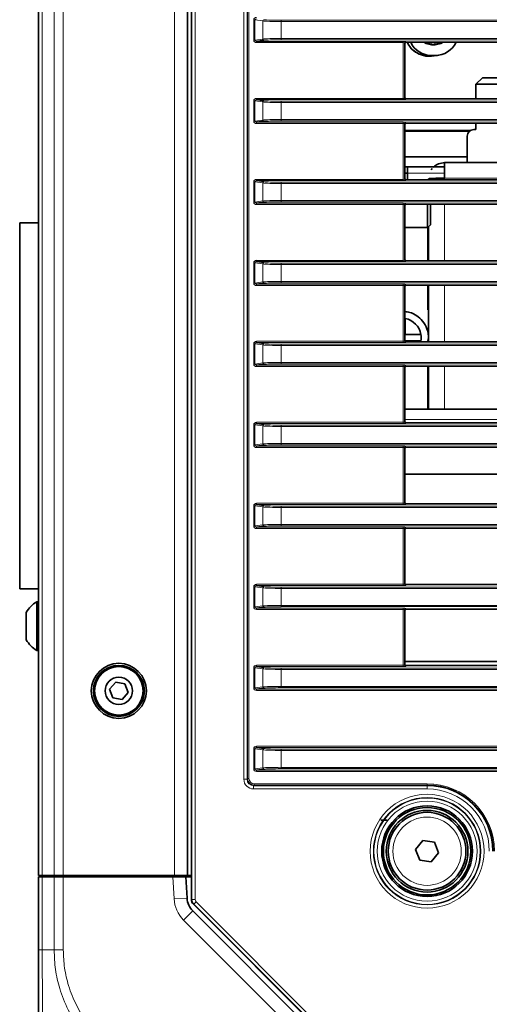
# Model space of a CAD drawing. Header units: millimetres. Extents: x 0 to 1118, y 0 to 864.
# Tile 4 of 91: x 195 to 219, y 203 to 253. Entities that reach past the tile are written whole.
import ezdxf

# ---------------------------------------------------------------- set-up
doc = ezdxf.new("R2010")
doc.units = ezdxf.units.MM

msp = doc.modelspace()

# ---------------------------------------------------------------- linework, layer by layer
at = {"color": 7, "linetype": 'Continuous', "lineweight": 35}
for p, q in [((203.776, 208.183), (203.776, 314.337)), ((195.902, 313.093), (195.902, 209.426)), ((203.569, 313.093), (203.569, 209.426)), ((207.508, 252.396), (207.12, 252.343)), ((220.149, 252.297), (214.82, 252.297)), ((214.753, 252.23), (214.753, 249.456)), ((215.974, 251.593), (216.16, 251.593)), ((216.137, 251.609), (216.323, 251.609)), ((216.16, 251.593), (216.272, 251.599)), ((216.272, 251.599), (216.434, 251.614)), ((218.752, 250.469), (218.419, 250.135)), ((220.186, 250.469), (218.752, 250.469)), ((218.419, 250.135), (218.419, 249.389)), ((220.216, 250.135), (218.419, 250.135)), ((207.12, 249.343), (207.508, 249.291)), ((220.149, 249.389), (214.82, 249.389)), ((207.508, 248.229), (207.12, 248.177)), ((214.753, 248.064), (214.753, 245.289)), ((214.753, 247.76), (218.149, 247.76)), ((220.149, 248.13), (214.82, 248.13)), ((218.419, 247.802), (218.302, 247.802)), ((218.419, 248.13), (218.419, 247.802)), ((214.753, 247.716), (218.08, 247.713)), ((217.969, 247.469), (217.969, 246.102)), ((214.753, 246.393), (217.969, 246.393)), ((214.753, 245.893), (216.802, 245.893)), ((214.902, 245.893), (214.902, 245.56)), ((216.168, 245.8), (216.104, 245.724)), ((220.216, 246.102), (216.802, 246.102)), ((214.902, 245.56), (214.753, 245.56)), ((220.149, 245.223), (214.82, 245.223)), ((214.902, 245.223), (214.902, 245.56)), ((215.969, 245.269), (215.969, 245.223)), ((207.12, 245.176), (207.508, 245.124)), ((207.508, 244.062), (207.12, 244.01)), ((214.753, 243.897), (214.753, 241.123)), ((220.149, 243.964), (214.82, 243.964)), ((215.921, 242.76), (215.921, 243.964)), ((216.069, 242.908), (216.069, 243.964)), ((195.902, 243.01), (194.936, 243.01)), ((194.936, 224.176), (194.936, 243.01)), ((214.753, 242.76), (215.921, 242.76)), ((215.921, 242.76), (216.069, 242.908)), ((215.936, 242.76), (215.921, 242.76)), ((215.936, 242.76), (215.936, 241.056)), ((215.969, 242.808), (215.969, 241.056)), ((215.969, 242.56), (215.936, 242.56)), ((215.969, 241.71), (215.936, 241.71)), ((207.12, 241.01), (207.508, 240.957)), ((220.149, 241.056), (214.82, 241.056)), ((207.508, 239.896), (207.12, 239.843)), ((214.753, 239.73), (214.753, 236.956)), ((220.149, 239.797), (214.82, 239.797)), ((215.936, 239.797), (215.936, 238.529)), ((215.969, 239.797), (215.969, 236.889)), ((215.936, 238.76), (215.969, 238.76)), ((214.769, 238.079), (214.769, 237.26)), ((214.769, 237.26), (215.588, 237.26)), ((207.12, 236.843), (207.508, 236.791)), ((214.769, 236.926), (214.769, 236.913)), ((215.588, 236.926), (214.769, 236.926)), ((220.149, 236.889), (214.82, 236.889)), ((215.581, 236.889), (215.588, 236.926)), ((207.508, 235.729), (207.12, 235.677)), ((220.149, 235.63), (214.82, 235.63)), ((215.936, 235.63), (215.936, 233.41)), ((215.969, 235.63), (215.969, 233.41)), ((214.753, 235.564), (214.753, 232.789)), ((215.969, 235.426), (215.936, 235.426)), ((215.936, 235.01), (215.969, 235.013)), ((215.969, 234.743), (215.936, 234.743)), ((215.969, 234.699), (215.936, 234.699)), ((220.216, 233.41), (214.753, 233.41)), ((207.12, 232.676), (207.508, 232.624)), ((220.149, 232.723), (214.82, 232.723)), ((207.508, 231.562), (207.12, 231.51)), ((214.753, 231.397), (214.753, 228.623)), ((220.149, 231.464), (214.82, 231.464)), ((220.216, 230.076), (214.753, 230.076)), ((207.12, 228.51), (207.508, 228.457)), ((220.149, 228.556), (214.82, 228.556)), ((207.508, 227.396), (207.12, 227.343)), ((214.753, 227.23), (214.753, 224.456)), ((220.149, 227.297), (214.82, 227.297)), ((194.936, 224.176), (195.902, 224.176)), ((207.12, 224.343), (207.508, 224.291)), ((220.149, 224.389), (214.82, 224.389)), ((195.902, 223.51), (195.816, 223.51)), ((195.816, 223.51), (195.816, 221.01)), ((195.276, 222.964), (195.276, 221.556)), ((207.508, 223.229), (207.12, 223.177)), ((214.753, 223.064), (214.753, 220.289)), ((220.149, 223.13), (214.82, 223.13)), ((195.816, 221.01), (195.902, 221.01)), ((214.753, 220.443), (220.216, 220.443)), ((207.12, 220.176), (207.508, 220.124)), ((214.82, 220.223), (220.149, 220.223)), ((199.876, 219.379), (199.565, 219.012)), ((200.35, 219.294), (199.876, 219.379)), ((199.565, 219.012), (199.728, 218.559)), ((200.512, 218.841), (200.35, 219.294)), ((207.508, 219.062), (207.12, 219.01)), ((199.728, 218.559), (200.201, 218.474)), ((200.201, 218.474), (200.512, 218.841)), ((207.12, 216.01), (207.508, 215.957)), ((207.508, 214.896), (207.12, 214.843)), ((213.852, 212.276), (213.519, 212.276)), ((215.313, 210.768), (215.686, 211.233)), ((215.529, 210.211), (215.313, 210.768)), ((215.686, 211.233), (216.276, 211.142)), ((216.276, 211.142), (216.492, 210.585)), ((216.492, 210.585), (216.118, 210.12)), ((216.118, 210.12), (215.529, 210.211)), ((196.098, 209.426), (195.902, 209.426)), ((195.902, 205.594), (195.902, 209.36)), ((195.902, 209.36), (196.098, 209.36)), ((196.707, 209.426), (196.098, 209.426)), ((196.098, 209.36), (196.707, 209.36)), ((196.369, 209.36), (196.369, 209.426)), ((196.603, 209.426), (196.602, 209.36)), ((197.178, 209.426), (196.707, 209.426)), ((196.707, 209.36), (197.178, 209.36)), ((202.902, 209.426), (197.178, 209.426)), ((197.178, 209.36), (202.824, 209.36)), ((197.234, 209.426), (197.236, 209.36)), ((197.436, 209.36), (197.436, 209.426)), ((198.237, 209.426), (198.236, 209.36)), ((201.968, 209.426), (201.969, 209.36)), ((202.186, 209.36), (202.186, 209.426)), ((202.824, 209.36), (203.491, 209.36)), ((202.852, 209.426), (202.852, 209.36)), ((203.569, 209.426), (202.902, 209.426)), ((203.491, 209.36), (203.549, 208.26)), ((203.491, 209.36), (203.776, 209.36)), ((203.598, 209.426), (203.569, 209.426)), ((203.776, 209.426), (203.598, 209.426)), ((210.84, 200.981), (203.874, 207.947)), ((203.84, 207.605), (210.476, 200.969))]:
    msp.add_line(p, q, dxfattribs=at)
at = {"color": 7, "linetype": 'Continuous', "lineweight": 18}
for p, q in [((203.799, 208.193), (203.799, 314.327)), ((203.966, 314.327), (203.966, 208.193)), ((196.098, 313.093), (196.098, 209.426)), ((196.707, 313.093), (196.707, 209.426)), ((197.178, 313.093), (197.178, 209.426)), ((202.902, 313.093), (202.902, 209.426)), ((206.471, 214.378), (206.471, 308.141)), ((206.637, 308.141), (206.637, 214.378)), ((206.668, 214.409), (206.668, 308.111)), ((206.734, 308.111), (206.734, 214.409)), ((207.045, 253.445), (206.981, 253.445)), ((206.981, 252.408), (206.981, 253.445)), ((207.444, 253.391), (207.045, 253.445)), ((207.045, 253.445), (207.045, 252.408)), ((207.444, 252.462), (207.444, 253.391)), ((208.395, 253.363), (208.395, 253.429)), ((208.395, 253.429), (395.076, 253.429)), ((208.395, 253.363), (208.395, 252.49)), ((395.076, 253.363), (208.395, 253.363)), ((207.045, 252.408), (206.981, 252.408)), ((207.045, 252.408), (207.444, 252.462)), ((207.12, 252.343), (214.67, 252.343)), ((207.12, 252.343), (207.12, 252.277)), ((208.395, 252.49), (395.076, 252.49)), ((208.395, 252.424), (208.395, 252.49)), ((395.076, 252.424), (208.395, 252.424)), ((214.67, 252.343), (214.67, 252.277)), ((214.803, 252.338), (214.82, 252.297)), ((216.093, 252.297), (216.13, 252.196)), ((216.279, 252.297), (216.316, 252.196)), ((214.67, 252.277), (207.12, 252.277)), ((214.67, 249.41), (214.67, 252.277)), ((214.737, 252.271), (214.737, 249.415)), ((214.753, 252.23), (214.737, 252.271)), ((216.13, 252.196), (216.316, 252.196)), ((216.323, 252.149), (216.137, 252.149)), ((216.137, 251.609), (215.974, 251.593)), ((216.323, 251.609), (216.16, 251.593)), ((207.045, 249.278), (206.981, 249.278)), ((206.981, 248.242), (206.981, 249.278)), ((207.444, 249.224), (207.045, 249.278)), ((207.045, 249.278), (207.045, 248.242)), ((207.12, 249.343), (207.12, 249.41)), ((207.12, 249.41), (214.67, 249.41)), ((214.67, 249.343), (207.12, 249.343)), ((208.395, 249.196), (208.395, 249.263)), ((208.395, 249.263), (395.076, 249.263)), ((214.67, 249.343), (214.67, 249.41)), ((214.737, 249.415), (214.753, 249.456)), ((214.82, 249.389), (214.803, 249.349)), ((207.444, 248.295), (207.444, 249.224)), ((395.076, 249.196), (208.395, 249.196)), ((208.395, 249.196), (208.395, 248.324)), ((207.045, 248.242), (206.981, 248.242)), ((207.045, 248.242), (207.444, 248.295)), ((208.395, 248.257), (208.395, 248.324)), ((208.395, 248.324), (395.076, 248.324)), ((395.076, 248.257), (208.395, 248.257)), ((207.12, 248.177), (214.67, 248.177)), ((207.12, 248.177), (207.12, 248.11)), ((214.67, 248.11), (207.12, 248.11)), ((214.67, 248.177), (214.67, 248.11)), ((214.67, 245.243), (214.67, 248.11)), ((214.737, 248.104), (214.737, 245.249)), ((214.753, 248.064), (214.737, 248.104)), ((214.803, 248.171), (214.82, 248.13)), ((207.12, 245.176), (207.12, 245.243)), ((207.12, 245.243), (214.67, 245.243)), ((214.67, 245.176), (214.67, 245.243)), ((214.737, 245.249), (214.753, 245.289)), ((214.82, 245.223), (214.803, 245.182)), ((214.902, 245.56), (216.802, 245.56)), ((220.216, 245.302), (216.802, 245.302)), ((216.802, 245.302), (216.802, 245.223)), ((207.045, 245.111), (206.981, 245.111)), ((206.981, 244.075), (206.981, 245.111)), ((207.444, 245.057), (207.045, 245.111)), ((207.045, 245.111), (207.045, 244.075)), ((214.67, 245.176), (207.12, 245.176)), ((207.444, 244.129), (207.444, 245.057)), ((208.395, 245.029), (208.395, 245.096)), ((208.395, 245.096), (395.076, 245.096)), ((395.076, 245.029), (208.395, 245.029)), ((208.395, 245.029), (208.395, 244.157)), ((207.045, 244.075), (206.981, 244.075)), ((207.045, 244.075), (207.444, 244.129)), ((207.12, 244.01), (214.67, 244.01)), ((207.12, 244.01), (207.12, 243.943)), ((214.67, 243.943), (207.12, 243.943)), ((208.395, 244.09), (208.395, 244.157)), ((208.395, 244.157), (395.076, 244.157)), ((395.076, 244.09), (208.395, 244.09)), ((214.67, 244.01), (214.67, 243.943)), ((214.67, 241.076), (214.67, 243.943)), ((214.737, 243.938), (214.737, 241.082)), ((214.753, 243.897), (214.737, 243.938)), ((214.803, 244.004), (214.82, 243.964)), ((216.802, 243.964), (216.802, 241.056)), ((206.981, 240.945), (207.045, 240.945)), ((206.981, 239.908), (206.981, 240.945)), ((207.444, 240.891), (207.045, 240.945)), ((207.045, 240.945), (207.045, 239.908)), ((207.12, 241.076), (214.67, 241.076)), ((207.12, 241.076), (207.12, 241.01)), ((214.67, 241.01), (207.12, 241.01)), ((207.444, 239.962), (207.444, 240.891)), ((208.395, 240.863), (208.395, 240.929)), ((208.395, 240.929), (395.076, 240.929)), ((395.076, 240.863), (208.395, 240.863)), ((208.395, 240.863), (208.395, 239.99)), ((214.67, 241.076), (214.67, 241.01)), ((214.737, 241.082), (214.753, 241.123)), ((214.82, 241.056), (214.803, 241.015)), ((206.981, 239.908), (207.045, 239.908)), ((207.045, 239.908), (207.444, 239.962)), ((207.12, 239.843), (214.67, 239.843)), ((207.12, 239.777), (207.12, 239.843)), ((214.67, 239.777), (207.12, 239.777)), ((208.395, 239.99), (395.076, 239.99)), ((208.395, 239.924), (208.395, 239.99)), ((395.076, 239.924), (208.395, 239.924)), ((214.67, 239.777), (214.67, 239.843)), ((214.67, 236.91), (214.67, 239.777)), ((214.737, 239.771), (214.737, 236.915)), ((214.753, 239.73), (214.737, 239.771)), ((214.803, 239.838), (214.82, 239.797)), ((216.802, 239.797), (216.802, 236.889)), ((215.969, 238.529), (215.936, 238.529)), ((206.981, 236.778), (207.045, 236.778)), ((206.981, 235.742), (206.981, 236.778)), ((207.444, 236.724), (207.045, 236.778)), ((207.045, 236.778), (207.045, 235.742)), ((207.12, 236.91), (214.67, 236.91)), ((207.12, 236.91), (207.12, 236.843)), ((214.67, 236.843), (207.12, 236.843)), ((207.444, 235.795), (207.444, 236.724)), ((208.395, 236.696), (208.395, 236.763)), ((208.395, 236.763), (395.076, 236.763)), ((208.395, 236.696), (208.395, 235.824)), ((395.076, 236.696), (208.395, 236.696)), ((214.67, 236.91), (214.67, 236.843)), ((214.737, 236.915), (214.753, 236.956)), ((214.82, 236.889), (214.803, 236.849)), ((206.981, 235.742), (207.045, 235.742)), ((207.045, 235.742), (207.444, 235.795)), ((207.12, 235.677), (214.67, 235.677)), ((207.12, 235.61), (207.12, 235.677)), ((214.67, 235.61), (207.12, 235.61)), ((208.395, 235.757), (208.395, 235.824)), ((208.395, 235.824), (395.076, 235.824)), ((395.076, 235.757), (208.395, 235.757)), ((214.67, 235.61), (214.67, 235.677)), ((214.67, 232.743), (214.67, 235.61)), ((214.737, 235.604), (214.737, 232.749)), ((214.753, 235.564), (214.737, 235.604)), ((214.803, 235.671), (214.82, 235.63)), ((216.802, 235.63), (216.802, 233.41)), ((206.981, 232.611), (207.045, 232.611)), ((206.981, 231.575), (206.981, 232.611)), ((207.444, 232.557), (207.045, 232.611)), ((207.045, 232.611), (207.045, 231.575)), ((207.12, 232.743), (214.67, 232.743)), ((207.12, 232.743), (207.12, 232.676)), ((214.67, 232.676), (207.12, 232.676)), ((207.444, 231.629), (207.444, 232.557)), ((208.395, 232.529), (208.395, 232.596)), ((208.395, 232.596), (395.076, 232.596)), ((395.076, 232.529), (208.395, 232.529)), ((208.395, 232.529), (208.395, 231.657)), ((214.67, 232.743), (214.67, 232.676)), ((214.737, 232.749), (214.753, 232.789)), ((214.753, 232.893), (220.216, 232.893)), ((214.82, 232.723), (214.803, 232.682)), ((206.981, 231.575), (207.045, 231.575)), ((207.045, 231.575), (207.444, 231.629)), ((208.395, 231.657), (395.076, 231.657)), ((208.395, 231.59), (208.395, 231.657)), ((395.076, 231.59), (208.395, 231.59)), ((207.12, 231.51), (214.67, 231.51)), ((207.12, 231.443), (207.12, 231.51)), ((214.67, 231.443), (207.12, 231.443)), ((214.67, 231.443), (214.67, 231.51)), ((214.67, 228.576), (214.67, 231.443)), ((214.737, 231.438), (214.737, 228.582)), ((214.753, 231.397), (214.737, 231.438)), ((214.803, 231.504), (214.82, 231.464)), ((207.12, 228.576), (214.67, 228.576)), ((207.12, 228.576), (207.12, 228.51)), ((214.67, 228.51), (207.12, 228.51)), ((214.67, 228.576), (214.67, 228.51)), ((214.737, 228.582), (214.753, 228.623)), ((214.82, 228.556), (214.803, 228.515)), ((206.981, 228.445), (207.045, 228.445)), ((206.981, 227.408), (206.981, 228.445)), ((207.444, 228.391), (207.045, 228.445)), ((207.045, 228.445), (207.045, 227.408)), ((207.444, 227.462), (207.444, 228.391)), ((208.395, 228.363), (208.395, 228.429)), ((208.395, 228.429), (395.076, 228.429)), ((208.395, 228.363), (208.395, 227.49)), ((395.076, 228.363), (208.395, 228.363)), ((207.045, 227.408), (207.444, 227.462)), ((208.395, 227.49), (395.076, 227.49)), ((208.395, 227.424), (208.395, 227.49)), ((206.981, 227.408), (207.045, 227.408)), ((207.12, 227.343), (214.67, 227.343)), ((207.12, 227.277), (207.12, 227.343)), ((214.67, 227.277), (207.12, 227.277)), ((395.076, 227.424), (208.395, 227.424)), ((214.67, 227.277), (214.67, 227.343)), ((214.67, 224.41), (214.67, 227.277)), ((214.737, 227.271), (214.737, 224.415)), ((214.753, 227.23), (214.737, 227.271)), ((214.803, 227.338), (214.82, 227.297)), ((214.737, 224.415), (214.753, 224.456)), ((206.981, 224.278), (207.045, 224.278)), ((206.981, 223.242), (206.981, 224.278)), ((207.444, 224.224), (207.045, 224.278)), ((207.045, 224.278), (207.045, 223.242)), ((207.12, 224.41), (214.67, 224.41)), ((207.12, 224.41), (207.12, 224.343)), ((214.67, 224.343), (207.12, 224.343)), ((207.444, 223.295), (207.444, 224.224)), ((208.395, 224.196), (208.395, 224.263)), ((208.395, 224.263), (395.076, 224.263)), ((208.395, 224.196), (208.395, 223.324)), ((395.076, 224.196), (208.395, 224.196)), ((214.67, 224.41), (214.67, 224.343)), ((214.82, 224.389), (214.803, 224.349)), ((206.981, 223.242), (207.045, 223.242)), ((207.045, 223.242), (207.444, 223.295)), ((207.12, 223.177), (214.67, 223.177)), ((207.12, 223.11), (207.12, 223.177)), ((214.67, 223.11), (207.12, 223.11)), ((208.395, 223.257), (208.395, 223.324)), ((208.395, 223.324), (395.076, 223.324)), ((395.076, 223.257), (208.395, 223.257)), ((214.67, 223.11), (214.67, 223.177)), ((214.67, 220.243), (214.67, 223.11)), ((214.737, 223.104), (214.737, 220.249)), ((214.753, 223.064), (214.737, 223.104)), ((214.803, 223.171), (214.82, 223.13)), ((206.981, 220.111), (207.045, 220.111)), ((206.981, 219.075), (206.981, 220.111)), ((207.444, 220.057), (207.045, 220.111)), ((207.045, 220.111), (207.045, 219.075)), ((207.12, 220.243), (214.67, 220.243)), ((207.12, 220.243), (207.12, 220.176)), ((214.67, 220.176), (207.12, 220.176)), ((207.444, 219.129), (207.444, 220.057)), ((208.395, 220.029), (208.395, 220.096)), ((208.395, 220.096), (395.076, 220.096)), ((208.395, 220.029), (208.395, 219.157)), ((395.076, 220.029), (208.395, 220.029)), ((214.67, 220.243), (214.67, 220.176)), ((214.737, 220.249), (214.753, 220.289)), ((214.82, 220.223), (214.803, 220.182)), ((206.981, 219.075), (207.045, 219.075)), ((207.045, 219.075), (207.444, 219.129)), ((207.12, 219.01), (396.351, 219.01)), ((207.12, 218.943), (207.12, 219.01)), ((396.351, 218.943), (207.12, 218.943)), ((208.395, 219.09), (208.395, 219.157)), ((208.395, 219.157), (395.076, 219.157)), ((395.076, 219.09), (208.395, 219.09)), ((207.045, 215.945), (206.981, 215.945)), ((206.981, 214.908), (206.981, 215.945)), ((207.444, 215.891), (207.045, 215.945)), ((207.045, 215.945), (207.045, 214.908)), ((207.12, 216.076), (396.351, 216.076)), ((207.12, 216.076), (207.12, 216.01)), ((396.351, 216.01), (207.12, 216.01)), ((207.444, 214.962), (207.444, 215.891)), ((208.395, 215.863), (208.395, 215.929)), ((208.395, 215.929), (395.076, 215.929)), ((395.076, 215.863), (208.395, 215.863)), ((208.395, 215.863), (208.395, 214.99)), ((207.045, 214.908), (206.981, 214.908)), ((207.045, 214.908), (207.444, 214.962)), ((207.12, 214.843), (396.351, 214.843)), ((207.12, 214.843), (207.12, 214.777)), ((208.395, 214.924), (208.395, 214.99)), ((208.395, 214.99), (395.076, 214.99)), ((395.076, 214.924), (208.395, 214.924)), ((206.637, 214.378), (206.471, 214.378)), ((206.637, 214.378), (206.668, 214.409)), ((206.668, 214.409), (206.734, 214.409)), ((396.351, 214.777), (207.12, 214.777)), ((207.001, 214.075), (206.971, 214.045)), ((206.971, 214.045), (215.902, 214.045)), ((206.971, 214.045), (206.971, 213.878)), ((215.902, 213.878), (206.971, 213.878)), ((207.001, 214.075), (207.001, 214.142)), ((207.001, 214.142), (215.902, 214.142)), ((215.902, 214.075), (207.001, 214.075)), ((215.902, 214.075), (215.902, 214.142)), ((215.902, 214.075), (215.902, 214.045)), ((215.902, 214.045), (215.902, 213.878)), ((196.098, 209.36), (196.098, 205.593)), ((196.707, 205.593), (196.707, 209.36)), ((197.178, 209.36), (197.178, 205.594)), ((202.883, 208.225), (202.824, 209.36)), ((203.549, 208.26), (202.883, 208.225)), ((203.776, 208.183), (203.799, 208.193)), ((203.799, 208.193), (203.966, 208.193)), ((203.897, 207.957), (203.874, 207.947)), ((203.897, 207.957), (204.015, 208.075)), ((210.849, 201.005), (203.897, 207.957)), ((204.015, 208.075), (210.967, 201.122)), ((203.84, 207.605), (203.369, 207.134)), ((210.005, 200.498), (203.369, 207.134)), ((196.097, 205.593), (196.707, 205.593))]:
    msp.add_line(p, q, dxfattribs=at)
at = {"color": 7, "linetype": 'Continuous', "lineweight": 18, "flags": 128}
for points in [[(216.137, 252.149), (215.859, 252.208), (215.711, 252.297)], [(216.749, 252.297), (216.601, 252.208), (216.323, 252.149)]]:
    msp.add_lwpolyline(points, dxfattribs=at)
at = {"color": 7, "linetype": 'Continuous', "lineweight": 35, "flags": 128}
for points in [[(215.784, 252.297), (215.869, 252.252), (216.13, 252.196)], [(216.316, 252.196), (216.577, 252.252), (216.661, 252.297)]]:
    msp.add_lwpolyline(points, dxfattribs=at)
at = {"color": 7, "linetype": 'Continuous', "lineweight": 35}
for centre, radius in [((200.039, 218.926), 1.417), ((200.039, 218.926), 1.312), ((200.039, 218.926), 1.25), ((200.039, 218.926), 0.704), ((215.902, 210.676), 2.333), ((215.902, 210.676), 2.25), ((215.902, 210.676), 2.1), ((215.902, 210.676), 2)]:
    msp.add_circle(centre, radius, dxfattribs=at)
at = {"color": 7, "linetype": 'Continuous', "lineweight": 18}
for radius in [2.931, 2.765, 2.736, 2.57, 1.757]:
    msp.add_circle((215.902, 210.676), radius, dxfattribs=at)
for centre, radius, start, end in [((207.511, 253.391), 0.0661, 92.3439, 180.4756), ((207.511, 252.462), 0.0661, 179.5244, 267.6561), ((214.803, 252.271), 0.0667, 90.0282, 179.926), ((215.992, 252.151), 0.144, 359.005, 18.033), ((216.179, 252.151), 0.144, 359.005, 18.033), ((207.511, 249.225), 0.0661, 92.3439, 180.4756), ((214.803, 249.415), 0.0667, 180.074, 269.9718), ((207.511, 248.295), 0.0661, 179.5244, 267.6561), ((214.803, 248.104), 0.0667, 90.0282, 179.926), ((214.803, 245.249), 0.0667, 180.074, 269.9718), ((207.511, 245.058), 0.0661, 92.3439, 180.4756), ((207.511, 244.128), 0.0661, 179.5244, 267.6561), ((214.803, 243.938), 0.0667, 90.0282, 179.926), ((207.511, 240.891), 0.0661, 92.3439, 180.4756), ((214.803, 241.082), 0.0667, 180.074, 269.9718), ((207.511, 239.962), 0.0661, 179.5244, 267.6561), ((214.803, 239.771), 0.0667, 90.0282, 179.926), ((207.511, 236.725), 0.0661, 92.3439, 180.4756), ((214.803, 236.915), 0.0667, 180.074, 269.9718), ((207.511, 235.795), 0.0661, 179.5244, 267.6561), ((214.803, 235.604), 0.0667, 90.0282, 179.926), ((207.511, 232.558), 0.0661, 92.3439, 180.4756), ((214.803, 232.749), 0.0667, 180.074, 269.9718), ((207.511, 231.628), 0.0661, 179.5244, 267.6561), ((214.803, 231.438), 0.0667, 90.0282, 179.926), ((214.803, 228.582), 0.0667, 180.074, 269.9718), ((207.511, 228.391), 0.0661, 92.3439, 180.4756), ((207.511, 227.462), 0.0661, 179.5244, 267.6561), ((214.803, 227.271), 0.0667, 90.0282, 179.926), ((207.511, 224.225), 0.0661, 92.3439, 180.4756), ((214.803, 224.415), 0.0667, 180.074, 269.9718), ((207.511, 223.295), 0.0661, 179.5244, 267.6561), ((214.803, 223.104), 0.0667, 90.0282, 179.926), ((207.511, 220.058), 0.0661, 92.3439, 180.4756), ((214.803, 220.249), 0.0667, 180.074, 269.9718), ((207.511, 219.128), 0.0661, 179.5244, 267.6561), ((207.511, 215.891), 0.0661, 92.3439, 180.4756), ((207.511, 214.962), 0.0661, 179.5244, 267.6561), ((215.902, 210.676), 3.466, 0, 90), ((215.902, 210.676), 3.369, 0, 90), ((215.902, 210.676), 3.202, 0, 90), ((204.547, 208.312), 1.667, 183, 225), ((204.133, 208.193), 0.333, 180.0036, 224.9964)]:
    msp.add_arc(centre, radius, start, end, dxfattribs=at)
at = {"color": 7, "linetype": 'Continuous', "lineweight": 35}
for centre, radius, start, end in [((215.991, 252.825), 1.232, 205.3754, 269.2021), ((216.153, 252.826), 1.217, 205.7475, 269.2082), ((216.297, 252.84), 1.231, 271.2113, 333.8329), ((218.302, 247.469), 0.333, 90, 180), ((214.602, 237.093), 1, 9.5941, 80.4059), ((214.602, 237.093), 1, 350.4059, 9.5941), ((196.534, 222.26), 1.442, 119.8821, 150.7838), ((196.534, 222.26), 1.442, 209.2162, 240.1179), ((215.902, 210.676), 3.399, 0, 90), ((204.547, 208.312), 1, 183, 225)]:
    msp.add_arc(centre, radius, start, end, dxfattribs=at)
at = {"color": 7, "linetype": 'Continuous', "lineweight": 18}
for centre, major_axis, ratio, start_param, end_param in [((207.122, 253.443), (-0.139, 0.019), 0.950238, 4.852869, 6.410186), ((207.122, 253.443), (0.0763, -0.0103), 0.866177, 1.711276, 3.268593), ((208.395, 253.403), (1, 0), 0.04075, 3.455752, 4.712389), ((208.395, 253.47), (0.933, 0), 0.043661, 3.455752, 4.712389), ((207.122, 252.41), (-0.139, -0.019), 0.950238, 6.156185, 7.713502), ((207.122, 252.41), (0.0763, 0.0103), 0.866177, 3.014592, 4.571909), ((208.395, 252.45), (1, 0), 0.04075, 1.570796, 2.827433), ((208.395, 252.383), (0.933, 0), 0.043661, 1.570796, 2.827433), ((214.67, 252.338), (0.133, 0), 0.043661, 0.017453, 1.570796), ((214.67, 252.271), (0.0667, 0), 0.087322, 0.017453, 1.570796), ((207.122, 249.276), (-0.139, 0.019), 0.950238, 4.852869, 6.410186), ((207.122, 249.276), (0.0763, -0.0103), 0.866177, 1.711276, 3.268593), ((208.395, 249.303), (0.933, 0), 0.043661, 3.455752, 4.712389), ((214.67, 249.415), (0.0667, 0), 0.087322, 4.712389, 6.265732), ((214.67, 249.349), (0.133, 0), 0.043661, 4.712389, 6.265732), ((208.395, 249.237), (1, 0), 0.04075, 3.455752, 4.712389), ((207.122, 248.244), (-0.139, -0.019), 0.950238, 6.156185, 7.713502), ((207.122, 248.244), (0.0763, 0.0103), 0.866177, 3.014592, 4.571909), ((208.395, 248.283), (1, 0), 0.04075, 1.570796, 2.827433), ((208.395, 248.216), (0.933, 0), 0.043661, 1.570796, 2.827433), ((214.67, 248.171), (0.133, 0), 0.043661, 0.017453, 1.570796), ((214.67, 248.104), (0.0667, 0), 0.087322, 0.017453, 1.570796), ((207.122, 245.109), (-0.139, 0.019), 0.950238, 4.852869, 6.410186), ((214.67, 245.249), (0.0667, 0), 0.087322, 4.712389, 6.265732), ((207.122, 245.109), (0.0763, -0.0103), 0.866177, 1.711276, 3.268593), ((208.395, 245.07), (1, 0), 0.04075, 3.455752, 4.712389), ((208.395, 245.137), (0.933, 0), 0.043661, 3.455752, 4.712389), ((214.67, 245.182), (0.133, 0), 0.043661, 4.712389, 6.265732), ((207.122, 244.077), (-0.139, -0.019), 0.950238, 6.156185, 7.713502), ((207.122, 244.077), (0.0763, 0.0103), 0.866177, 3.014592, 4.571909), ((208.395, 244.116), (1, 0), 0.04075, 1.570796, 2.827433), ((208.395, 244.05), (0.933, 0), 0.043661, 1.570796, 2.827433), ((214.67, 244.004), (0.133, 0), 0.043661, 0.017453, 1.570796), ((214.67, 243.938), (0.0667, 0), 0.087322, 0.017453, 1.570796), ((207.122, 240.943), (-0.139, 0.019), 0.950238, 4.852869, 6.410186), ((207.122, 240.943), (0.0763, -0.0103), 0.866177, 1.711276, 3.268593), ((208.395, 240.903), (1, 0), 0.04075, 3.455752, 4.712389), ((208.395, 240.97), (0.933, 0), 0.043661, 3.455752, 4.712389), ((214.67, 241.082), (0.0667, 0), 0.087322, 4.712389, 6.265732), ((214.67, 241.015), (0.133, 0), 0.043661, 4.712389, 6.265732), ((207.122, 239.91), (-0.139, -0.019), 0.950238, 6.156185, 7.713502), ((207.122, 239.91), (0.0763, 0.0103), 0.866177, 3.014592, 4.571909), ((208.395, 239.95), (1, 0), 0.04075, 1.570796, 2.827433), ((208.395, 239.883), (0.933, 0), 0.043661, 1.570796, 2.827433), ((214.67, 239.838), (0.133, 0), 0.043661, 0.017453, 1.570796), ((214.67, 239.771), (0.0667, 0), 0.087322, 0.017453, 1.570796), ((207.122, 236.776), (-0.139, 0.019), 0.950238, 4.852869, 6.410186), ((207.122, 236.776), (0.0763, -0.0103), 0.866177, 1.711276, 3.268593), ((208.395, 236.737), (1, 0), 0.04075, 3.455752, 4.712389), ((208.395, 236.803), (0.933, 0), 0.043661, 3.455752, 4.712389), ((214.67, 236.915), (0.0667, 0), 0.087322, 4.712389, 6.265732), ((214.67, 236.849), (0.133, 0), 0.043661, 4.712389, 6.265732), ((207.122, 235.744), (-0.139, -0.019), 0.950238, 6.156185, 7.713502), ((207.122, 235.744), (0.0763, 0.0103), 0.866177, 3.014592, 4.571909), ((208.395, 235.783), (1, 0), 0.04075, 1.570796, 2.827433), ((208.395, 235.716), (0.933, 0), 0.043661, 1.570796, 2.827433), ((214.67, 235.671), (0.133, 0), 0.043661, 0.017453, 1.570796), ((214.67, 235.604), (0.0667, 0), 0.087322, 0.017453, 1.570796), ((207.122, 232.609), (-0.139, 0.019), 0.950238, 4.852869, 6.410186), ((207.122, 232.609), (0.0763, -0.0103), 0.866177, 1.711276, 3.268593), ((208.395, 232.57), (1, 0), 0.04075, 3.455752, 4.712389), ((208.395, 232.637), (0.933, 0), 0.043661, 3.455752, 4.712389), ((214.67, 232.749), (0.0667, 0), 0.087322, 4.712389, 6.265732), ((214.67, 232.682), (0.133, 0), 0.043661, 4.712389, 6.265732), ((207.122, 231.577), (-0.139, -0.019), 0.950238, 6.156185, 7.713502), ((207.122, 231.577), (0.0763, 0.0103), 0.866177, 3.014592, 4.571909), ((208.395, 231.616), (1, 0), 0.04075, 1.570796, 2.827433), ((208.395, 231.55), (0.933, 0), 0.043661, 1.570796, 2.827433), ((214.67, 231.504), (0.133, 0), 0.043661, 0.017453, 1.570796), ((214.67, 231.438), (0.0667, 0), 0.087322, 0.017453, 1.570796), ((207.122, 228.443), (-0.139, 0.019), 0.950238, 4.852869, 6.410186), ((207.122, 228.443), (0.0763, -0.0103), 0.866177, 1.711276, 3.268593), ((214.67, 228.582), (0.0667, 0), 0.087322, 4.712389, 6.265732), ((214.67, 228.515), (0.133, 0), 0.043661, 4.712389, 6.265732), ((208.395, 228.403), (1, 0), 0.04075, 3.455752, 4.712389), ((208.395, 228.47), (0.933, 0), 0.043661, 3.455752, 4.712389), ((208.395, 227.45), (1, 0), 0.04075, 1.570796, 2.827433), ((207.122, 227.41), (-0.139, -0.019), 0.950238, 6.156185, 7.713502), ((207.122, 227.41), (0.0763, 0.0103), 0.866177, 3.014592, 4.571909), ((208.395, 227.383), (0.933, 0), 0.043661, 1.570796, 2.827433), ((214.67, 227.338), (0.133, 0), 0.043661, 0.017453, 1.570796), ((214.67, 227.271), (0.0667, 0), 0.087322, 0.017453, 1.570796), ((207.122, 224.276), (-0.139, 0.019), 0.950238, 4.852869, 6.410186), ((207.122, 224.276), (0.0763, -0.0103), 0.866177, 1.711276, 3.268593), ((208.395, 224.237), (1, 0), 0.04075, 3.455752, 4.712389), ((208.395, 224.303), (0.933, 0), 0.043661, 3.455752, 4.712389), ((214.67, 224.415), (0.0667, 0), 0.087322, 4.712389, 6.265732), ((214.67, 224.349), (0.133, 0), 0.043661, 4.712389, 6.265732), ((207.122, 223.244), (-0.139, -0.019), 0.950238, 6.156185, 7.713502), ((207.122, 223.244), (0.0763, 0.0103), 0.866177, 3.014592, 4.571909), ((208.395, 223.283), (1, 0), 0.04075, 1.570796, 2.827433), ((208.395, 223.216), (0.933, 0), 0.043661, 1.570796, 2.827433), ((214.67, 223.171), (0.133, 0), 0.043661, 0.017453, 1.570796), ((214.67, 223.104), (0.0667, 0), 0.087322, 0.017453, 1.570796), ((207.122, 220.109), (-0.139, 0.019), 0.950238, 4.852869, 6.410186), ((207.122, 220.109), (0.0763, -0.0103), 0.866177, 1.711276, 3.268593), ((208.395, 220.07), (1, 0), 0.04075, 3.455752, 4.712389), ((208.395, 220.137), (0.933, 0), 0.043661, 3.455752, 4.712389), ((214.67, 220.249), (0.0667, 0), 0.087322, 4.712389, 6.265732), ((214.67, 220.182), (0.133, 0), 0.043661, 4.712389, 6.265732), ((207.122, 219.077), (-0.139, -0.019), 0.950238, 6.156185, 7.713502), ((207.122, 219.077), (0.0763, 0.0103), 0.866177, 3.014592, 4.571909), ((208.395, 219.116), (1, 0), 0.04075, 1.570796, 2.827433), ((208.395, 219.05), (0.933, 0), 0.043661, 1.570796, 2.827433), ((207.122, 215.943), (-0.139, 0.019), 0.950238, 4.852869, 6.410186), ((207.122, 215.943), (0.0763, -0.0103), 0.866177, 1.711276, 3.268593), ((208.395, 215.903), (1, 0), 0.04075, 3.455752, 4.712389), ((208.395, 215.97), (0.933, 0), 0.043661, 3.455752, 4.712389), ((207.122, 214.91), (0.139, 0.019), 0.950238, 3.014592, 4.571909), ((207.122, 214.91), (0.0763, 0.0103), 0.866177, 3.014592, 4.571909), ((208.395, 214.95), (1, 0), 0.04075, 1.570796, 2.827433), ((208.395, 214.883), (0.933, 0), 0.043661, 1.570796, 2.827433), ((206.971, 214.378), (0.354, 0.354), 0.999695, 2.356347, 3.926839), ((206.971, 214.378), (0.236, 0.236), 0.999391, 2.356347, 3.926839), ((207.001, 214.409), (0.236, 0.236), 0.999817, 2.356347, 3.926839), ((207.001, 214.409), (0.189, 0.189), 0.999695, 2.356347, 3.926839), ((204.133, 208.193), (-0.154, -0.064), 0.999822, 5.890549, 6.675821)]:
    msp.add_ellipse(centre, major_axis=major_axis, ratio=ratio, start_param=start_param, end_param=end_param, dxfattribs=at)
at = {"color": 7, "linetype": 'Continuous', "lineweight": 35}
for centre, major_axis, ratio, start_param, end_param in [((214.82, 252.23), (0.0248, -0.062), 0.998896, 2.761651, 4.331686), ((214.82, 249.456), (0.0248, 0.062), 0.998896, 1.9515, 3.521535), ((214.82, 248.064), (0.0248, -0.062), 0.998896, 2.761651, 4.331686), ((214.82, 245.289), (0.0248, 0.062), 0.998896, 1.9515, 3.521535), ((214.82, 243.897), (0.0248, -0.062), 0.998896, 2.761651, 4.331686), ((214.82, 241.123), (0.0248, 0.062), 0.998896, 1.9515, 3.521535), ((214.82, 239.73), (0.0248, -0.062), 0.998896, 2.761651, 4.331686), ((214.82, 236.956), (0.0248, 0.062), 0.998896, 1.9515, 3.521535), ((214.82, 235.564), (0.0248, -0.062), 0.998896, 2.761651, 4.331686), ((214.82, 232.789), (0.0248, 0.062), 0.998896, 1.9515, 3.521535), ((214.82, 231.397), (0.0248, -0.062), 0.998896, 2.761651, 4.331686), ((214.82, 228.623), (0.0248, 0.062), 0.998896, 1.9515, 3.521535), ((214.82, 227.23), (0.0248, -0.062), 0.998896, 2.761651, 4.331686), ((214.82, 224.456), (0.0248, 0.062), 0.998896, 1.9515, 3.521535), ((214.82, 223.064), (0.0248, -0.062), 0.998896, 2.761651, 4.331686), ((214.82, 220.289), (-0.0248, -0.062), 0.998896, 5.093092, 6.663127), ((204.109, 208.183), (-0.308, -0.128), 0.999822, 5.890549, 6.675821)]:
    msp.add_ellipse(centre, major_axis=major_axis, ratio=ratio, start_param=start_param, end_param=end_param, dxfattribs=at)
at = {"color": 7, "linetype": 'Continuous', "lineweight": 18}
for points, knots in [([(216.346, 251.636), (216.276, 251.61), (216.071, 251.535), (215.699, 251.574), (215.302, 251.747), (215.009, 252.004), (214.91, 252.219), (214.874, 252.297)], [0, 0, 0, 0, 0.126233, 0.37166, 0.616133, 0.860047, 1, 1, 1, 1]), ([(196.098, 205.593), (196.098, 205.364), (196.097, 204.748), (196.103, 203.746), (196.113, 202.643), (196.121, 201.616), (196.122, 200.695), (196.118, 199.916), (196.11, 199.315), (196.1, 198.84), (196.099, 198.771), (196.098, 198.731)], [0, 0, 0, 0, 0.063881, 0.171582, 0.282525, 0.390047, 0.500815, 0.616212, 0.727169, 0.841682, 1, 1, 1, 1]), ([(203.569, 198.731), (203.333, 198.739), (202.712, 198.758), (201.709, 198.953), (200.613, 199.359), (199.594, 199.953), (198.725, 200.681), (197.988, 201.541), (197.397, 202.509), (196.988, 203.547), (196.75, 204.588), (196.722, 205.256), (196.707, 205.593)], [0, 0, 0, 0, 0.065796, 0.172761, 0.282893, 0.389757, 0.499797, 0.596871, 0.703946, 0.814211, 0.906126, 1, 1, 1, 1]), ([(197.179, 205.594), (197.192, 205.283), (197.219, 204.663), (197.444, 203.7), (197.833, 202.735), (198.385, 201.837), (199.071, 201.039), (199.876, 200.36), (200.814, 199.802), (201.835, 199.417), (202.767, 199.228), (203.35, 199.21), (203.57, 199.203)], [0, 0, 0, 0, 0.0929147, 0.1858152, 0.2944776, 0.4031621, 0.5002013, 0.6086254, 0.7170441, 0.8255688, 0.9340808, 1, 1, 1, 1])]:
    msp.add_open_spline(points, degree=3, knots=knots, dxfattribs=at)
at = {"color": 7, "linetype": 'Continuous', "lineweight": 35}
for points, knots in [([(216.802, 246.102), (216.696, 246.09), (216.535, 246.073), (216.339, 245.97), (216.256, 245.896), (216.213, 245.858)], [0, 0, 0, 0, 0.485371, 0.739302, 1, 1, 1, 1]), ([(215.969, 245.269), (215.974, 245.271), (215.983, 245.276), (216.058, 245.285), (216.154, 245.289), (216.213, 245.292)], [0, 0, 0, 0, 0.309825, 0.580045, 1, 1, 1, 1]), ([(216.213, 245.292), (216.256, 245.294), (216.339, 245.297), (216.535, 245.301), (216.696, 245.302), (216.802, 245.302)], [0, 0, 0, 0, 0.260698, 0.514628, 1, 1, 1, 1]), ([(214.753, 238.437), (214.839, 238.428), (215.063, 238.405), (215.387, 238.233), (215.702, 237.946), (215.915, 237.544), (216.005, 237.164), (215.947, 236.943), (215.932, 236.889)], [0, 0, 0, 0, 0.110863, 0.286821, 0.475265, 0.69041, 0.924212, 1, 1, 1, 1]), ([(195.902, 199.203), (195.902, 199.241), (195.902, 199.305), (195.902, 199.755), (195.902, 200.317), (195.902, 201.044), (195.902, 201.899), (195.902, 202.844), (195.902, 203.871), (195.902, 204.802), (195.902, 205.38), (195.902, 205.594)], [0, 0, 0, 0, 0.1584128, 0.2711139, 0.3838354, 0.4991898, 0.6083334, 0.7174776, 0.826751, 0.9360043, 1, 1, 1, 1])]:
    msp.add_open_spline(points, degree=3, knots=knots, dxfattribs=at)
for points in [[(216.802, 246.102), (216.802, 246.099), (216.802, 246.093), (216.802, 246.045), (216.802, 245.973), (216.802, 245.903), (216.802, 245.868)], [(216.802, 245.302), (216.802, 245.354), (216.802, 245.459), (216.802, 245.61), (216.802, 245.75), (216.802, 245.829), (216.802, 245.868)]]:
    msp.add_open_spline(points, degree=3, dxfattribs=at)
at = {"color": 7, "linetype": 'Continuous', "lineweight": 18}
for points in [[(196.097, 205.593), (196.068, 205.593), (196.01, 205.593), (195.949, 205.594), (195.91, 205.594), (195.905, 205.594), (195.902, 205.594)], [(196.707, 205.593), (196.74, 205.593), (196.805, 205.593), (196.922, 205.594), (197.047, 205.594), (197.135, 205.594), (197.178, 205.594)]]:
    msp.add_open_spline(points, degree=3, dxfattribs=at)

doc.saveas('drawing.dxf')
